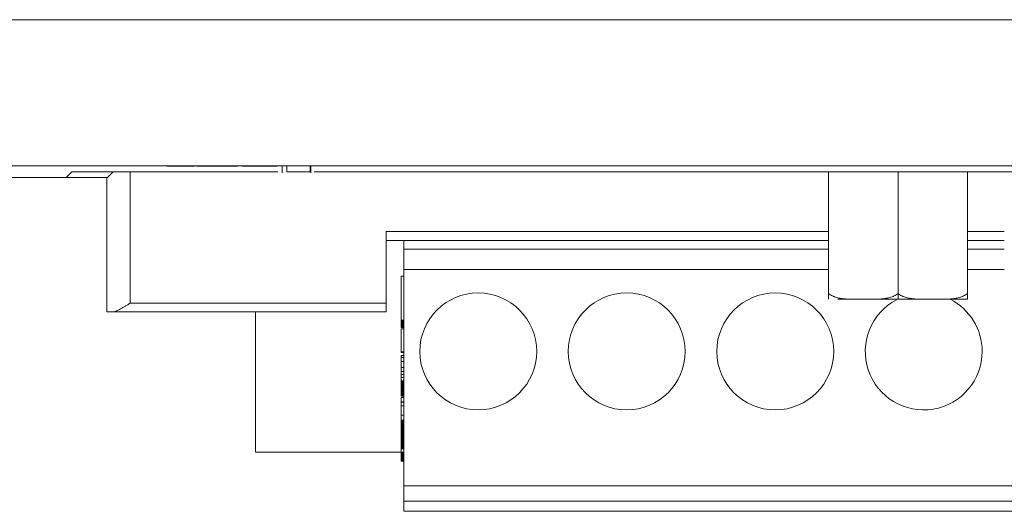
# Model space of a CAD drawing. Header units: millimetres. Extents: x 10908 to 11424, y -3584 to -2973.
# Tile 45 of 50: x 11214 to 11247, y -3319 to -3302. Entities that reach past the tile are written whole.
import ezdxf

# ---------------------------------------------------------------- set-up
doc = ezdxf.new("R2010")
doc.units = ezdxf.units.MM
doc.layers.add('1', color=7, linetype='Continuous', true_color=0xffffff)

msp = doc.modelspace()

# ---------------------------------------------------------------- linework, layer by layer
at = {"layer": '1', "color": 7, "linetype": 'Continuous', "lineweight": 18}
for p, q in [((11279.378, -3302.3), (11079.435, -3302.3)), ((11079.435, -3307.3), (11279.378, -3307.3)), ((11218.615, -3307.31), (11218.615, -3307.3)), ((11218.814, -3307.31), (11218.615, -3307.31)), ((11218.814, -3307.31), (11218.814, -3307.3)), ((11219.553, -3307.31), (11218.814, -3307.31)), ((11219.553, -3307.31), (11219.553, -3307.3)), ((11219.624, -3307.31), (11219.624, -3307.3)), ((11220.2, -3307.31), (11219.624, -3307.31)), ((11220.2, -3307.31), (11220.2, -3307.3)), ((11220.414, -3307.31), (11220.2, -3307.31)), ((11220.414, -3307.31), (11220.414, -3307.3)), ((11221.028, -3307.31), (11220.414, -3307.31)), ((11221.028, -3307.31), (11221.028, -3307.3)), ((11221.185, -3307.31), (11221.185, -3307.3)), ((11221.388, -3307.31), (11221.185, -3307.31)), ((11221.388, -3307.31), (11221.388, -3307.3)), ((11222.176, -3307.31), (11221.388, -3307.31)), ((11222.176, -3307.31), (11222.176, -3307.3)), ((11222.366, -3307.31), (11222.176, -3307.31)), ((11222.366, -3307.31), (11222.366, -3307.3)), ((11222.548, -3307.3), (11222.548, -3307.537)), ((11222.708, -3307.3), (11222.708, -3307.51)), ((11223.511, -3307.3), (11223.511, -3307.51)), ((11223.538, -3307.537), (11223.538, -3307.3)), ((11215.162, -3307.7), (11201.262, -3307.7)), ((11215.162, -3307.7), (11215.362, -3307.5)), ((11216.576, -3307.7), (11215.162, -3307.7)), ((11222.407, -3307.5), (11215.362, -3307.5)), ((11216.556, -3312.3), (11216.556, -3307.7)), ((11216.776, -3307.5), (11216.576, -3307.7)), ((11217.356, -3312), (11217.356, -3307.5)), ((11257.597, -3307.5), (11223.645, -3307.5)), ((11241.246, -3311.666), (11241.246, -3307.5)), ((11243.621, -3311.666), (11243.621, -3307.5)), ((11245.996, -3311.666), (11245.996, -3307.5)), ((11226.116, -3312), (11226.116, -3309.55)), ((11226.116, -3309.55), (11241.246, -3309.55)), ((11226.116, -3309.85), (11241.246, -3309.85)), ((11226.719, -3309.85), (11226.719, -3310.15)), ((11245.995, -3309.55), (11247.255, -3309.55)), ((11245.995, -3309.85), (11247.255, -3309.85)), ((11241.246, -3310.15), (11226.719, -3310.15)), ((11226.719, -3310.15), (11226.719, -3310.85)), ((11247.255, -3310.15), (11245.996, -3310.15)), ((11226.719, -3310.85), (11226.719, -3318.25)), ((11241.246, -3310.85), (11226.719, -3310.85)), ((11247.255, -3310.85), (11245.996, -3310.85)), ((11226.619, -3311.072), (11226.619, -3312.581)), ((11226.619, -3311.072), (11226.719, -3311.072)), ((11241.565, -3311.866), (11242.271, -3311.866)), ((11243.621, -3311.666), (11243.621, -3311.866)), ((11226.116, -3312), (11217.356, -3312)), ((11226.116, -3312), (11226.116, -3312.3)), ((11216.732, -3312.3), (11216.556, -3312.3)), ((11226.116, -3312.3), (11216.732, -3312.3)), ((11221.639, -3317.1), (11221.639, -3312.3)), ((11226.619, -3312.583), (11226.619, -3312.581)), ((11226.619, -3312.581), (11226.719, -3312.581)), ((11226.619, -3312.601), (11226.619, -3312.583)), ((11226.619, -3312.583), (11226.719, -3312.583)), ((11226.619, -3312.62), (11226.619, -3312.601)), ((11226.619, -3312.601), (11226.719, -3312.601)), ((11226.619, -3312.637), (11226.619, -3312.62)), ((11226.619, -3312.62), (11226.719, -3312.62)), ((11226.619, -3312.654), (11226.619, -3312.637)), ((11226.619, -3312.637), (11226.719, -3312.637)), ((11226.619, -3312.663), (11226.619, -3312.654)), ((11226.619, -3312.654), (11226.719, -3312.654)), ((11226.619, -3312.68), (11226.619, -3312.663)), ((11226.619, -3312.663), (11226.719, -3312.663)), ((11226.619, -3312.695), (11226.619, -3312.68)), ((11226.619, -3312.68), (11226.719, -3312.68)), ((11226.619, -3312.71), (11226.619, -3312.695)), ((11226.619, -3312.695), (11226.719, -3312.695)), ((11226.619, -3312.724), (11226.619, -3312.71)), ((11226.619, -3312.71), (11226.719, -3312.71)), ((11226.619, -3312.738), (11226.619, -3312.724)), ((11226.619, -3312.724), (11226.719, -3312.724)), ((11226.619, -3312.75), (11226.619, -3312.738)), ((11226.619, -3312.738), (11226.719, -3312.738)), ((11226.619, -3312.762), (11226.619, -3312.75)), ((11226.619, -3312.75), (11226.719, -3312.75)), ((11226.619, -3312.773), (11226.619, -3312.762)), ((11226.619, -3312.762), (11226.719, -3312.762)), ((11226.619, -3312.783), (11226.619, -3312.773)), ((11226.619, -3312.773), (11226.719, -3312.773)), ((11226.619, -3312.792), (11226.619, -3312.783)), ((11226.619, -3312.783), (11226.719, -3312.783)), ((11226.619, -3312.801), (11226.619, -3312.792)), ((11226.619, -3312.792), (11226.719, -3312.792)), ((11226.619, -3312.809), (11226.619, -3312.801)), ((11226.619, -3312.801), (11226.719, -3312.801)), ((11226.619, -3312.816), (11226.619, -3312.809)), ((11226.619, -3312.809), (11226.719, -3312.809)), ((11226.619, -3312.818), (11226.619, -3312.816)), ((11226.619, -3312.816), (11226.719, -3312.816)), ((11226.619, -3312.836), (11226.619, -3312.818)), ((11226.619, -3312.818), (11226.719, -3312.818)), ((11226.619, -3312.836), (11226.719, -3312.836)), ((11226.619, -3312.875), (11226.619, -3313.659)), ((11226.619, -3312.875), (11226.719, -3312.875)), ((11226.619, -3313.659), (11226.619, -3313.684)), ((11226.619, -3313.659), (11226.719, -3313.659)), ((11226.619, -3313.684), (11226.719, -3313.684)), ((11226.619, -3313.787), (11226.719, -3313.787)), ((11226.619, -3313.787), (11226.619, -3313.862)), ((11226.619, -3313.862), (11226.619, -3313.995)), ((11226.619, -3313.862), (11226.719, -3313.862)), ((11226.619, -3313.995), (11226.619, -3314.196)), ((11226.619, -3313.995), (11226.719, -3313.995)), ((11226.619, -3314.196), (11226.719, -3314.196)), ((11226.619, -3314.336), (11226.619, -3314.203)), ((11226.619, -3314.203), (11226.719, -3314.203)), ((11226.619, -3314.434), (11226.619, -3314.336)), ((11226.619, -3314.336), (11226.719, -3314.336)), ((11226.619, -3314.538), (11226.619, -3314.434)), ((11226.619, -3314.434), (11226.719, -3314.434)), ((11226.619, -3314.658), (11226.619, -3314.538)), ((11226.619, -3314.538), (11226.719, -3314.538)), ((11226.619, -3314.668), (11226.619, -3314.658)), ((11226.619, -3314.658), (11226.719, -3314.658)), ((11226.619, -3314.678), (11226.619, -3314.668)), ((11226.619, -3314.668), (11226.719, -3314.668)), ((11226.619, -3314.689), (11226.619, -3314.678)), ((11226.619, -3314.678), (11226.719, -3314.678)), ((11226.619, -3314.7), (11226.619, -3314.689)), ((11226.619, -3314.689), (11226.719, -3314.689)), ((11226.619, -3314.712), (11226.619, -3314.7)), ((11226.619, -3314.7), (11226.719, -3314.7)), ((11226.619, -3314.724), (11226.619, -3314.712)), ((11226.619, -3314.712), (11226.719, -3314.712)), ((11226.619, -3314.737), (11226.619, -3314.724)), ((11226.619, -3314.724), (11226.719, -3314.724)), ((11226.619, -3314.75), (11226.619, -3314.737)), ((11226.619, -3314.737), (11226.719, -3314.737)), ((11226.619, -3314.763), (11226.619, -3314.75)), ((11226.619, -3314.75), (11226.719, -3314.75)), ((11226.619, -3314.777), (11226.619, -3314.763)), ((11226.619, -3314.763), (11226.719, -3314.763)), ((11226.619, -3314.792), (11226.619, -3314.777)), ((11226.619, -3314.777), (11226.719, -3314.777)), ((11226.619, -3314.807), (11226.619, -3314.792)), ((11226.619, -3314.792), (11226.719, -3314.792)), ((11226.619, -3314.822), (11226.619, -3314.807)), ((11226.619, -3314.807), (11226.719, -3314.807)), ((11226.619, -3314.838), (11226.619, -3314.822)), ((11226.619, -3314.822), (11226.719, -3314.822)), ((11226.619, -3314.855), (11226.619, -3314.838)), ((11226.619, -3314.838), (11226.719, -3314.838)), ((11226.619, -3314.872), (11226.619, -3314.855)), ((11226.619, -3314.855), (11226.719, -3314.855)), ((11226.619, -3314.889), (11226.619, -3314.872)), ((11226.619, -3314.872), (11226.719, -3314.872)), ((11226.619, -3314.889), (11226.719, -3314.889)), ((11226.619, -3314.907), (11226.619, -3314.889)), ((11226.619, -3314.907), (11226.719, -3314.907)), ((11226.619, -3314.908), (11226.619, -3314.907)), ((11226.619, -3314.926), (11226.619, -3314.908)), ((11226.619, -3314.908), (11226.719, -3314.908)), ((11226.619, -3314.943), (11226.619, -3314.926)), ((11226.619, -3314.926), (11226.719, -3314.926)), ((11226.619, -3314.96), (11226.619, -3314.943)), ((11226.619, -3314.943), (11226.719, -3314.943)), ((11226.619, -3314.976), (11226.619, -3314.96)), ((11226.619, -3314.96), (11226.719, -3314.96)), ((11226.619, -3314.993), (11226.619, -3314.976)), ((11226.619, -3314.976), (11226.719, -3314.976)), ((11226.619, -3315.009), (11226.619, -3314.993)), ((11226.619, -3314.993), (11226.719, -3314.993)), ((11226.619, -3315.024), (11226.619, -3315.009)), ((11226.619, -3315.009), (11226.719, -3315.009)), ((11226.619, -3315.039), (11226.619, -3315.024)), ((11226.619, -3315.024), (11226.719, -3315.024)), ((11226.619, -3315.056), (11226.619, -3315.039)), ((11226.619, -3315.039), (11226.719, -3315.039)), ((11226.619, -3315.071), (11226.619, -3315.056)), ((11226.619, -3315.056), (11226.719, -3315.056)), ((11226.619, -3315.086), (11226.619, -3315.071)), ((11226.619, -3315.071), (11226.719, -3315.071)), ((11226.619, -3315.099), (11226.619, -3315.086)), ((11226.619, -3315.086), (11226.719, -3315.086)), ((11226.619, -3315.11), (11226.619, -3315.099)), ((11226.619, -3315.099), (11226.719, -3315.099)), ((11226.619, -3315.121), (11226.619, -3315.11)), ((11226.619, -3315.11), (11226.719, -3315.11)), ((11226.619, -3315.128), (11226.619, -3315.121)), ((11226.619, -3315.121), (11226.719, -3315.121)), ((11226.619, -3315.136), (11226.619, -3315.128)), ((11226.619, -3315.128), (11226.719, -3315.128)), ((11226.619, -3315.144), (11226.619, -3315.136)), ((11226.619, -3315.136), (11226.719, -3315.136)), ((11226.619, -3315.152), (11226.619, -3315.144)), ((11226.619, -3315.144), (11226.719, -3315.144)), ((11226.619, -3315.158), (11226.619, -3315.152)), ((11226.619, -3315.152), (11226.719, -3315.152)), ((11226.619, -3315.163), (11226.619, -3315.158)), ((11226.619, -3315.158), (11226.719, -3315.158)), ((11226.619, -3315.168), (11226.619, -3315.163)), ((11226.619, -3315.163), (11226.719, -3315.163)), ((11226.619, -3315.169), (11226.619, -3315.168)), ((11226.619, -3315.168), (11226.719, -3315.168)), ((11226.619, -3315.171), (11226.619, -3315.169)), ((11226.619, -3315.169), (11226.719, -3315.169)), ((11226.619, -3315.172), (11226.619, -3315.171)), ((11226.619, -3315.171), (11226.719, -3315.171)), ((11226.619, -3315.174), (11226.619, -3315.172)), ((11226.619, -3315.172), (11226.719, -3315.172)), ((11226.619, -3315.175), (11226.619, -3315.174)), ((11226.619, -3315.174), (11226.719, -3315.174)), ((11226.619, -3315.175), (11226.719, -3315.175)), ((11226.619, -3315.176), (11226.719, -3315.176)), ((11226.619, -3315.223), (11226.719, -3315.223)), ((11226.619, -3315.223), (11226.619, -3315.374)), ((11226.619, -3315.374), (11226.719, -3315.374)), ((11226.619, -3315.381), (11226.719, -3315.381)), ((11226.619, -3315.514), (11226.619, -3315.381)), ((11226.619, -3315.829), (11226.619, -3315.514)), ((11226.619, -3315.514), (11226.719, -3315.514)), ((11226.619, -3316.002), (11226.619, -3315.829)), ((11226.619, -3315.829), (11226.719, -3315.829)), ((11226.619, -3316.032), (11226.619, -3316.002)), ((11226.619, -3316.002), (11226.719, -3316.002)), ((11226.619, -3316.05), (11226.619, -3316.032)), ((11226.619, -3316.032), (11226.719, -3316.032)), ((11226.619, -3316.069), (11226.619, -3316.05)), ((11226.619, -3316.05), (11226.719, -3316.05)), ((11226.619, -3316.075), (11226.619, -3316.069)), ((11226.619, -3316.069), (11226.719, -3316.069)), ((11226.619, -3316.093), (11226.619, -3316.075)), ((11226.619, -3316.075), (11226.719, -3316.075)), ((11226.619, -3316.094), (11226.619, -3316.093)), ((11226.619, -3316.093), (11226.719, -3316.093)), ((11226.619, -3316.094), (11226.619, -3316.094)), ((11226.619, -3316.094), (11226.719, -3316.094)), ((11226.619, -3316.096), (11226.619, -3316.094)), ((11226.619, -3316.094), (11226.719, -3316.094)), ((11226.619, -3316.097), (11226.619, -3316.096)), ((11226.619, -3316.096), (11226.719, -3316.096)), ((11226.619, -3316.1), (11226.619, -3316.097)), ((11226.619, -3316.097), (11226.719, -3316.097)), ((11226.619, -3316.102), (11226.619, -3316.1)), ((11226.619, -3316.1), (11226.719, -3316.1)), ((11226.619, -3316.106), (11226.619, -3316.102)), ((11226.619, -3316.102), (11226.719, -3316.102)), ((11226.619, -3316.109), (11226.619, -3316.106)), ((11226.619, -3316.106), (11226.719, -3316.106)), ((11226.619, -3316.114), (11226.619, -3316.109)), ((11226.619, -3316.109), (11226.719, -3316.109)), ((11226.619, -3316.119), (11226.619, -3316.114)), ((11226.619, -3316.114), (11226.719, -3316.114)), ((11226.619, -3316.124), (11226.619, -3316.119)), ((11226.619, -3316.119), (11226.719, -3316.119)), ((11226.619, -3316.13), (11226.619, -3316.124)), ((11226.619, -3316.124), (11226.719, -3316.124)), ((11226.619, -3316.136), (11226.619, -3316.13)), ((11226.619, -3316.13), (11226.719, -3316.13)), ((11226.619, -3316.143), (11226.619, -3316.136)), ((11226.619, -3316.136), (11226.719, -3316.136)), ((11226.619, -3316.15), (11226.619, -3316.143)), ((11226.619, -3316.143), (11226.719, -3316.143)), ((11226.619, -3316.158), (11226.619, -3316.15)), ((11226.619, -3316.15), (11226.719, -3316.15)), ((11226.619, -3316.167), (11226.619, -3316.158)), ((11226.619, -3316.158), (11226.719, -3316.158)), ((11226.619, -3316.176), (11226.619, -3316.167)), ((11226.619, -3316.167), (11226.719, -3316.167)), ((11226.619, -3316.185), (11226.619, -3316.176)), ((11226.619, -3316.176), (11226.719, -3316.176)), ((11226.619, -3316.195), (11226.619, -3316.185)), ((11226.619, -3316.185), (11226.719, -3316.185)), ((11226.619, -3316.207), (11226.619, -3316.195)), ((11226.619, -3316.195), (11226.719, -3316.195)), ((11226.619, -3316.219), (11226.619, -3316.207)), ((11226.619, -3316.207), (11226.719, -3316.207)), ((11226.619, -3316.231), (11226.619, -3316.219)), ((11226.619, -3316.219), (11226.719, -3316.219)), ((11226.619, -3316.244), (11226.619, -3316.231)), ((11226.619, -3316.231), (11226.719, -3316.231)), ((11226.619, -3316.257), (11226.619, -3316.244)), ((11226.619, -3316.244), (11226.719, -3316.244)), ((11226.619, -3316.271), (11226.619, -3316.257)), ((11226.619, -3316.257), (11226.719, -3316.257)), ((11226.619, -3316.284), (11226.619, -3316.271)), ((11226.619, -3316.271), (11226.719, -3316.271)), ((11226.619, -3316.299), (11226.619, -3316.284)), ((11226.619, -3316.284), (11226.719, -3316.284)), ((11226.619, -3316.313), (11226.619, -3316.299)), ((11226.619, -3316.299), (11226.719, -3316.299)), ((11226.619, -3316.328), (11226.619, -3316.313)), ((11226.619, -3316.313), (11226.719, -3316.313)), ((11226.619, -3316.344), (11226.619, -3316.328)), ((11226.619, -3316.328), (11226.719, -3316.328)), ((11226.619, -3316.359), (11226.619, -3316.344)), ((11226.619, -3316.344), (11226.719, -3316.344)), ((11226.619, -3316.375), (11226.619, -3316.359)), ((11226.619, -3316.359), (11226.719, -3316.359)), ((11226.619, -3316.392), (11226.619, -3316.375)), ((11226.619, -3316.375), (11226.719, -3316.375)), ((11226.619, -3316.409), (11226.619, -3316.392)), ((11226.619, -3316.392), (11226.719, -3316.392)), ((11226.619, -3316.426), (11226.619, -3316.409)), ((11226.619, -3316.409), (11226.719, -3316.409)), ((11226.619, -3316.444), (11226.619, -3316.426)), ((11226.619, -3316.426), (11226.719, -3316.426)), ((11226.619, -3316.444), (11226.719, -3316.444)), ((11226.619, -3316.46), (11226.619, -3316.444)), ((11226.619, -3316.478), (11226.619, -3316.46)), ((11226.619, -3316.46), (11226.719, -3316.46)), ((11226.619, -3316.495), (11226.619, -3316.478)), ((11226.619, -3316.478), (11226.719, -3316.478)), ((11226.619, -3316.513), (11226.619, -3316.495)), ((11226.619, -3316.495), (11226.719, -3316.495)), ((11226.619, -3316.529), (11226.619, -3316.513)), ((11226.619, -3316.513), (11226.719, -3316.513)), ((11226.619, -3316.546), (11226.619, -3316.529)), ((11226.619, -3316.529), (11226.719, -3316.529)), ((11226.619, -3316.562), (11226.619, -3316.546)), ((11226.619, -3316.546), (11226.719, -3316.546)), ((11226.619, -3316.577), (11226.619, -3316.562)), ((11226.619, -3316.562), (11226.719, -3316.562)), ((11226.619, -3316.593), (11226.619, -3316.577)), ((11226.619, -3316.577), (11226.719, -3316.577)), ((11226.619, -3316.607), (11226.619, -3316.593)), ((11226.619, -3316.593), (11226.719, -3316.593)), ((11226.619, -3316.622), (11226.619, -3316.607)), ((11226.619, -3316.607), (11226.719, -3316.607)), ((11226.619, -3316.636), (11226.619, -3316.622)), ((11226.619, -3316.622), (11226.719, -3316.622)), ((11226.619, -3316.65), (11226.619, -3316.636)), ((11226.619, -3316.636), (11226.719, -3316.636)), ((11226.619, -3316.663), (11226.619, -3316.65)), ((11226.619, -3316.65), (11226.719, -3316.65)), ((11226.619, -3316.676), (11226.619, -3316.663)), ((11226.619, -3316.663), (11226.719, -3316.663)), ((11226.619, -3316.689), (11226.619, -3316.676)), ((11226.619, -3316.676), (11226.719, -3316.676)), ((11226.619, -3316.701), (11226.619, -3316.689)), ((11226.619, -3316.689), (11226.719, -3316.689)), ((11226.619, -3316.712), (11226.619, -3316.701)), ((11226.619, -3316.701), (11226.719, -3316.701)), ((11226.619, -3316.717), (11226.619, -3316.712)), ((11226.619, -3316.712), (11226.719, -3316.712)), ((11226.619, -3316.727), (11226.619, -3316.717)), ((11226.619, -3316.717), (11226.719, -3316.717)), ((11226.619, -3316.737), (11226.619, -3316.727)), ((11226.619, -3316.727), (11226.719, -3316.727)), ((11226.619, -3316.746), (11226.619, -3316.737)), ((11226.619, -3316.737), (11226.719, -3316.737)), ((11226.619, -3316.754), (11226.619, -3316.746)), ((11226.619, -3316.746), (11226.719, -3316.746)), ((11226.619, -3316.762), (11226.619, -3316.754)), ((11226.619, -3316.754), (11226.719, -3316.754)), ((11226.619, -3316.769), (11226.619, -3316.762)), ((11226.619, -3316.762), (11226.719, -3316.762)), ((11226.619, -3316.776), (11226.619, -3316.769)), ((11226.619, -3316.769), (11226.719, -3316.769)), ((11226.619, -3316.782), (11226.619, -3316.776)), ((11226.619, -3316.776), (11226.719, -3316.776)), ((11226.619, -3316.788), (11226.619, -3316.782)), ((11226.619, -3316.782), (11226.719, -3316.782)), ((11226.619, -3316.793), (11226.619, -3316.788)), ((11226.619, -3316.788), (11226.719, -3316.788)), ((11226.619, -3316.798), (11226.619, -3316.793)), ((11226.619, -3316.793), (11226.719, -3316.793)), ((11226.619, -3316.802), (11226.619, -3316.798)), ((11226.619, -3316.798), (11226.719, -3316.798)), ((11226.619, -3316.806), (11226.619, -3316.802)), ((11226.619, -3316.802), (11226.719, -3316.802)), ((11226.619, -3316.809), (11226.619, -3316.806)), ((11226.619, -3316.806), (11226.719, -3316.806)), ((11226.619, -3316.811), (11226.619, -3316.809)), ((11226.619, -3316.809), (11226.719, -3316.809)), ((11226.619, -3316.814), (11226.619, -3316.811)), ((11226.619, -3316.811), (11226.719, -3316.811)), ((11226.619, -3316.815), (11226.619, -3316.814)), ((11226.619, -3316.814), (11226.719, -3316.814)), ((11226.619, -3316.816), (11226.619, -3316.815)), ((11226.619, -3316.815), (11226.719, -3316.815)), ((11226.619, -3316.817), (11226.619, -3316.816)), ((11226.619, -3316.816), (11226.719, -3316.816)), ((11226.619, -3316.834), (11226.619, -3316.817)), ((11226.619, -3316.817), (11226.619, -3316.817)), ((11226.619, -3316.817), (11226.719, -3316.817)), ((11226.619, -3316.817), (11226.719, -3316.817)), ((11226.619, -3316.855), (11226.619, -3316.834)), ((11226.619, -3316.834), (11226.719, -3316.834)), ((11226.619, -3316.875), (11226.619, -3316.855)), ((11226.619, -3316.855), (11226.719, -3316.855)), ((11226.619, -3316.895), (11226.619, -3316.875)), ((11226.619, -3316.875), (11226.719, -3316.875)), ((11226.619, -3316.914), (11226.619, -3316.895)), ((11226.619, -3316.895), (11226.719, -3316.895)), ((11226.619, -3316.933), (11226.619, -3316.914)), ((11226.619, -3316.914), (11226.719, -3316.914)), ((11226.619, -3317.1), (11221.639, -3317.1)), ((11226.619, -3316.95), (11226.619, -3316.933)), ((11226.619, -3316.933), (11226.719, -3316.933)), ((11226.619, -3316.967), (11226.619, -3316.95)), ((11226.619, -3316.95), (11226.719, -3316.95)), ((11226.619, -3316.978), (11226.619, -3316.967)), ((11226.619, -3316.967), (11226.719, -3316.967)), ((11226.619, -3317.098), (11226.619, -3316.978)), ((11226.619, -3316.978), (11226.719, -3316.978)), ((11226.619, -3317.109), (11226.619, -3317.098)), ((11226.619, -3317.098), (11226.719, -3317.098)), ((11226.619, -3317.12), (11226.619, -3317.109)), ((11226.619, -3317.109), (11226.719, -3317.109)), ((11226.619, -3317.13), (11226.619, -3317.12)), ((11226.619, -3317.12), (11226.719, -3317.12)), ((11226.619, -3317.141), (11226.619, -3317.13)), ((11226.619, -3317.13), (11226.719, -3317.13)), ((11226.619, -3317.151), (11226.619, -3317.141)), ((11226.619, -3317.141), (11226.719, -3317.141)), ((11226.619, -3317.161), (11226.619, -3317.151)), ((11226.619, -3317.151), (11226.719, -3317.151)), ((11226.619, -3317.17), (11226.619, -3317.161)), ((11226.619, -3317.161), (11226.719, -3317.161)), ((11226.619, -3317.18), (11226.619, -3317.17)), ((11226.619, -3317.17), (11226.719, -3317.17)), ((11226.619, -3317.183), (11226.619, -3317.18)), ((11226.619, -3317.18), (11226.719, -3317.18)), ((11226.619, -3317.198), (11226.619, -3317.183)), ((11226.619, -3317.183), (11226.719, -3317.183)), ((11226.619, -3317.213), (11226.619, -3317.198)), ((11226.619, -3317.198), (11226.719, -3317.198)), ((11226.619, -3317.228), (11226.619, -3317.213)), ((11226.619, -3317.213), (11226.719, -3317.213)), ((11226.619, -3317.244), (11226.619, -3317.228)), ((11226.619, -3317.228), (11226.719, -3317.228)), ((11226.619, -3317.261), (11226.619, -3317.244)), ((11226.619, -3317.244), (11226.719, -3317.244)), ((11226.619, -3317.268), (11226.619, -3317.261)), ((11226.619, -3317.261), (11226.719, -3317.261)), ((11226.619, -3317.284), (11226.619, -3317.268)), ((11226.619, -3317.268), (11226.719, -3317.268)), ((11226.619, -3317.299), (11226.619, -3317.284)), ((11226.619, -3317.284), (11226.719, -3317.284)), ((11226.619, -3317.315), (11226.619, -3317.299)), ((11226.619, -3317.299), (11226.719, -3317.299)), ((11226.619, -3317.331), (11226.619, -3317.315)), ((11226.619, -3317.315), (11226.719, -3317.315)), ((11226.619, -3317.347), (11226.619, -3317.331)), ((11226.619, -3317.331), (11226.719, -3317.331)), ((11226.619, -3317.362), (11226.619, -3317.347)), ((11226.619, -3317.347), (11226.719, -3317.347)), ((11226.619, -3317.378), (11226.619, -3317.362)), ((11226.619, -3317.362), (11226.719, -3317.362)), ((11226.619, -3317.394), (11226.619, -3317.378)), ((11226.619, -3317.378), (11226.719, -3317.378)), ((11226.619, -3317.405), (11226.619, -3317.394)), ((11226.619, -3317.394), (11226.719, -3317.394)), ((11226.619, -3317.405), (11226.719, -3317.405)), ((11226.719, -3318.25), (11226.719, -3318.77)), ((11226.719, -3318.25), (11257.199, -3318.25)), ((11226.719, -3318.77), (11226.719, -3319.12)), ((11257.199, -3318.77), (11226.719, -3318.77)), ((11226.719, -3319.12), (11257.199, -3319.12))]:
    msp.add_line(p, q, dxfattribs=at)
for centre in [(11229.259, -3313.65), (11234.339, -3313.65), (11239.419, -3313.65)]:
    msp.add_circle(centre, 2, dxfattribs=at)
for start, end in [(0, 63.1181), (117.7819, 0)]:
    msp.add_arc((11244.499, -3313.65), 2, start, end, dxfattribs=at)
for points, knots in [([(11223.511, -3307.51), (11223.496, -3307.51), (11223.451, -3307.51), (11223.3, -3307.51), (11223.204, -3307.51), (11222.928, -3307.51), (11222.802, -3307.51), (11222.708, -3307.51)], [0, 0, 0, 0, 0.29809, 0.29809, 0.597793, 0.597793, 1, 1, 1, 1]), ([(11241.246, -3311.666), (11241.246, -3311.685), (11241.246, -3311.701), (11241.246, -3311.729), (11241.246, -3311.742), (11241.246, -3311.764), (11241.246, -3311.774), (11241.246, -3311.792), (11241.246, -3311.799), (11241.246, -3311.82), (11241.246, -3311.83), (11241.246, -3311.845), (11241.246, -3311.85), (11241.246, -3311.858), (11241.246, -3311.861), (11241.246, -3311.864), (11241.246, -3311.866), (11241.246, -3311.866), (11241.246, -3311.866), (11241.246, -3311.866)], [0, 0, 0, 0, 0.063612, 0.063612, 0.127224, 0.127224, 0.190836, 0.190836, 0.254448, 0.254448, 0.381673, 0.381673, 0.508897, 0.508897, 0.636121, 0.636121, 0.763345, 0.89057, 1, 1, 1, 1]), ([(11242.433, -3311.866), (11242.382, -3311.866), (11242.281, -3311.866), (11242.129, -3311.866), (11242.027, -3311.864), (11241.926, -3311.861), (11241.875, -3311.858), (11241.774, -3311.85), (11241.724, -3311.845), (11241.623, -3311.829), (11241.573, -3311.819), (11241.499, -3311.799), (11241.474, -3311.791), (11241.438, -3311.778), (11241.426, -3311.774), (11241.402, -3311.764), (11241.39, -3311.758), (11241.355, -3311.741), (11241.332, -3311.729), (11241.287, -3311.7), (11241.266, -3311.685), (11241.246, -3311.666)], [0, 0, 0, 0, 0.125, 0.25, 0.375, 0.375, 0.5, 0.5, 0.625, 0.625, 0.75, 0.75, 0.8125, 0.8125, 0.84375, 0.84375, 0.875, 0.875, 0.9375, 0.9375, 1, 1, 1, 1]), ([(11243.621, -3311.666), (11243.6, -3311.685), (11243.579, -3311.701), (11243.534, -3311.729), (11243.511, -3311.742), (11243.464, -3311.764), (11243.44, -3311.774), (11243.391, -3311.792), (11243.367, -3311.799), (11243.293, -3311.82), (11243.243, -3311.83), (11243.143, -3311.845), (11243.092, -3311.85), (11242.991, -3311.858), (11242.941, -3311.861), (11242.839, -3311.864), (11242.737, -3311.866), (11242.585, -3311.866), (11242.484, -3311.866), (11242.433, -3311.866)], [0, 0, 0, 0, 0.0625, 0.0625, 0.125, 0.125, 0.1875, 0.1875, 0.25, 0.25, 0.375, 0.375, 0.5, 0.5, 0.625, 0.625, 0.75, 0.875, 1, 1, 1, 1]), ([(11243.621, -3311.866), (11243.408, -3311.866), (11243.2, -3311.866), (11242.944, -3311.866), (11242.897, -3311.866), (11242.801, -3311.866), (11242.658, -3311.866), (11242.522, -3311.866), (11242.433, -3311.866)], [0, 0, 0, 0, 0.5, 0.5, 0.625, 0.625, 0.75, 1, 1, 1, 1]), ([(11244.808, -3311.866), (11244.757, -3311.866), (11244.656, -3311.866), (11244.504, -3311.866), (11244.402, -3311.864), (11244.301, -3311.861), (11244.25, -3311.858), (11244.149, -3311.85), (11244.099, -3311.845), (11243.998, -3311.829), (11243.948, -3311.819), (11243.874, -3311.799), (11243.849, -3311.791), (11243.813, -3311.778), (11243.801, -3311.774), (11243.777, -3311.764), (11243.765, -3311.758), (11243.73, -3311.741), (11243.707, -3311.729), (11243.662, -3311.7), (11243.641, -3311.685), (11243.621, -3311.666)], [0, 0, 0, 0, 0.125, 0.25, 0.375, 0.375, 0.5, 0.5, 0.625, 0.625, 0.75, 0.75, 0.8125, 0.8125, 0.84375, 0.84375, 0.875, 0.875, 0.9375, 0.9375, 1, 1, 1, 1]), ([(11244.808, -3311.866), (11244.631, -3311.866), (11244.443, -3311.866), (11244.196, -3311.866), (11244.143, -3311.866), (11244.04, -3311.866), (11243.885, -3311.866), (11243.727, -3311.866), (11243.621, -3311.866)], [0, 0, 0, 0, 0.5, 0.5, 0.625, 0.625, 0.75, 1, 1, 1, 1]), ([(11245.996, -3311.666), (11245.975, -3311.685), (11245.954, -3311.701), (11245.909, -3311.729), (11245.886, -3311.742), (11245.839, -3311.764), (11245.815, -3311.774), (11245.766, -3311.792), (11245.742, -3311.799), (11245.668, -3311.82), (11245.618, -3311.83), (11245.518, -3311.845), (11245.467, -3311.85), (11245.366, -3311.858), (11245.316, -3311.861), (11245.214, -3311.864), (11245.112, -3311.866), (11244.96, -3311.866), (11244.859, -3311.866), (11244.808, -3311.866)], [0, 0, 0, 0, 0.0625, 0.0625, 0.125, 0.125, 0.1875, 0.1875, 0.25, 0.25, 0.375, 0.375, 0.5, 0.5, 0.625, 0.625, 0.75, 0.875, 1, 1, 1, 1]), ([(11245.996, -3311.866), (11245.996, -3311.866), (11245.986, -3311.866), (11245.961, -3311.866), (11245.942, -3311.866), (11245.931, -3311.866), (11245.863, -3311.866), (11245.783, -3311.866), (11245.624, -3311.866), (11245.536, -3311.866), (11245.436, -3311.866), (11245.366, -3311.866), (11245.328, -3311.866), (11245.147, -3311.866), (11244.985, -3311.866), (11244.808, -3311.866)], [0, 0, 0, 0, 0.125, 0.1875, 0.1875, 0.25, 0.25, 0.5, 0.5, 0.625, 0.6875, 0.6875, 0.75, 0.75, 1, 1, 1, 1]), ([(11245.996, -3311.866), (11245.996, -3311.866), (11245.996, -3311.866), (11245.996, -3311.866), (11245.996, -3311.864), (11245.996, -3311.861), (11245.996, -3311.858), (11245.996, -3311.85), (11245.996, -3311.845), (11245.996, -3311.829), (11245.996, -3311.819), (11245.996, -3311.799), (11245.996, -3311.791), (11245.996, -3311.778), (11245.996, -3311.774), (11245.996, -3311.764), (11245.996, -3311.758), (11245.996, -3311.741), (11245.996, -3311.729), (11245.996, -3311.7), (11245.996, -3311.685), (11245.996, -3311.666)], [0, 0, 0, 0, 0.105954, 0.233675, 0.361396, 0.361396, 0.489117, 0.489117, 0.616838, 0.616838, 0.744558, 0.744558, 0.808419, 0.808419, 0.840349, 0.840349, 0.872279, 0.872279, 0.93614, 0.93614, 1, 1, 1, 1]), ([(11226.619, -3315.176), (11226.619, -3315.176), (11226.619, -3315.176), (11226.619, -3315.176), (11226.619, -3315.176), (11226.619, -3315.175), (11226.619, -3315.175), (11226.619, -3315.175)], [0, 0, 0, 0, 0.363778, 0.363778, 0.696411, 0.696411, 1, 1, 1, 1])]:
    msp.add_open_spline(points, degree=3, knots=knots, dxfattribs=at)
msp.add_open_spline([(11217.356, -3312), (11217.328, -3312.017), (11217.272, -3312.052), (11217.189, -3312.102), (11217.107, -3312.15), (11217.026, -3312.195), (11216.945, -3312.236), (11216.868, -3312.27), (11216.796, -3312.294), (11216.752, -3312.3), (11216.732, -3312.3)], degree=3, dxfattribs=at)

doc.saveas('drawing.dxf')
